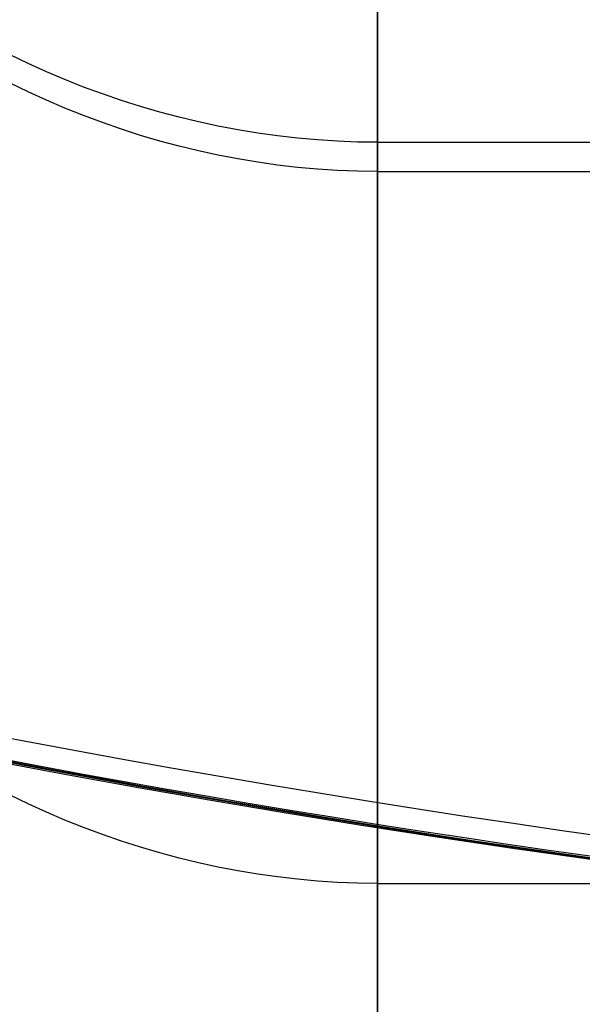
# Model space of a CAD drawing. Header units: millimetres. Extents: x -273 to 273, y -262 to 262.
# Tile 67 of 256: x -0.831 to -0.625, y -4.469 to -4.107. Entities that reach past the tile are written whole.
import ezdxf

# ---------------------------------------------------------------- set-up
doc = ezdxf.new("R2010")
doc.units = ezdxf.units.MM
doc.header["$MEASUREMENT"] = 0
doc.layers.add('Default', color=7, linetype='Continuous', true_color=0x000000)

# ---------------------------------------------------------------- blocks, each defined once
blk = doc.blocks.new('Block 01')
at = {"layer": 'Default', "color": 9, "true_color": 0xbfbfbf}
blk.add_open_spline([(-0.7000000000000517, -8.780549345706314, 254.5607203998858), (-0.7000000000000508, -8.884065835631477, 257.9169419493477), (-0.7000000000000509, -8.974687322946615, 261.2735459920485), (-0.70000000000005, -9.110390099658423, 267.1594329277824), (-0.7000000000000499, -9.161196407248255, 269.6885865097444), (-0.70000000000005, -9.219006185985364, 273.0649779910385), (-0.700000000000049, -9.232670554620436, 273.9120995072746), (-0.7000000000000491, -9.271285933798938, 276.4621494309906), (-0.7000000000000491, -9.293692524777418, 278.1651183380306), (-0.7000000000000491, -9.322379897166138, 280.7249610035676), (-0.7000000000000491, -9.331141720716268, 281.5818038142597), (-0.7000000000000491, -9.363133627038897, 285.0373134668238), (-0.7000000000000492, -9.379551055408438, 287.6360553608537), (-0.7000000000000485, -9.395019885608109, 291.9970874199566), (-0.7000000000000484, -9.397964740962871, 293.7593541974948), (-0.7000000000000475, -9.39752003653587, 298.2227062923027), (-0.7000000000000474, -9.389923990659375, 300.9238086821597), (-0.7000000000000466, -9.371028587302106, 304.5428826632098), (-0.7000000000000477, -9.365484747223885, 305.4608583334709), (-0.7000000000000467, -9.346503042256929, 308.244011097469), (-0.7000000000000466, -9.330824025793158, 310.1091848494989), (-0.7000000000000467, -9.303149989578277, 312.9223136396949), (-0.7000000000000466, -9.293134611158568, 313.8702773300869), (-0.7000000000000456, -9.262094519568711, 316.6285936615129), (-0.7000000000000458, -9.23934492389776, 318.4389374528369), (-0.7000000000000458, -9.202651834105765, 321.1095728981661), (-0.7000000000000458, -9.190351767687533, 321.969876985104), (-0.7000000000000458, -9.151700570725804, 324.577084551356), (-0.7000000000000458, -9.123934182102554, 326.3239765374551), (-0.7000000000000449, -9.079570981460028, 328.9576007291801), (-0.7000000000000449, -9.064205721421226, 329.8443454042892), (-0.700000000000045, -9.01642710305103, 332.5313706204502), (-0.700000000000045, -8.982760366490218, 334.3316379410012), (-0.700000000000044, -8.92982309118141, 337.0454018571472), (-0.700000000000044, -8.91162922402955, 337.9589116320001), (-0.700000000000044, -8.85546247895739, 340.7259621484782), (-0.700000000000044, -8.816404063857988, 342.5794893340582), (-0.7000000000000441, -8.755675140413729, 345.3728388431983), (-0.7000000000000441, -8.734923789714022, 346.3126738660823), (-0.7000000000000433, -8.67121440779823, 349.1576650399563), (-0.7000000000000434, -8.627341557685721, 351.0628085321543), (-0.7000000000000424, -8.559705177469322, 353.9328974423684), (-0.7000000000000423, -8.536701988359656, 354.8978540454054), (-0.7000000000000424, -8.466400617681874, 357.8164103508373), (-0.7000000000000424, -8.418359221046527, 359.7699993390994), (-0.7000000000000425, -8.344802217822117, 362.7116905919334), (-0.7000000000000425, -8.319887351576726, 363.6998016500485), (-0.7000000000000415, -8.244048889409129, 366.6852576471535), (-0.7000000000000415, -8.192553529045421, 368.6825946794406), (-0.7000000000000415, -8.114166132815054, 371.6884612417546), (-0.7000000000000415, -8.087714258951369, 372.6969964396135), (-0.7000000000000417, -8.00749705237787, 375.7403974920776), (-0.7000000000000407, -7.953331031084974, 377.7752589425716), (-0.7000000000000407, -7.871307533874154, 380.8355845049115), (-0.7000000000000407, -7.843727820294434, 381.8610505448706), (-0.7000000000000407, -7.760392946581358, 384.9511533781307), (-0.7000000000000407, -7.704408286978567, 387.0157898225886), (-0.7000000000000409, -7.620047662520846, 390.1185693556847), (-0.7000000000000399, -7.591783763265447, 391.1567101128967), (-0.7000000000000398, -7.506694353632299, 394.2799831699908), (-0.7000000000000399, -7.44981177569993, 396.3651196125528), (-0.700000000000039, -7.364518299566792, 399.4960594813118), (-0.700000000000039, -7.336048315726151, 400.5418558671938), (-0.7000000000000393, -7.222188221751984, 404.7301251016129), (-0.7000000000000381, -7.137113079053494, 407.8726217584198), (-0.7000000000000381, -6.996890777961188, 413.107379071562), (-0.7000000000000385, -6.941244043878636, 415.1996171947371), (-0.7000000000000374, -6.804072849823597, 420.4111301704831), (-0.7000000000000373, -6.723249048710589, 423.5304292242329), (-0.7000000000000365, -6.618030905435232, 427.6816384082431), (-0.7000000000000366, -6.592070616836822, 428.7134936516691), (-0.7000000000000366, -6.515210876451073, 431.7932179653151), (-0.7000000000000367, -6.464923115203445, 433.8411058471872), (-0.7000000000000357, -6.391109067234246, 436.9038240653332), (-0.7000000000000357, -6.366880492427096, 437.9186327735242), (-0.7000000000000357, -6.295418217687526, 440.9419056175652), (-0.7000000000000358, -6.248886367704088, 442.9503888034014), (-0.7000000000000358, -6.180888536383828, 445.9515022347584), (-0.7000000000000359, -6.158649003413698, 446.9441113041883), (-0.7000000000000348, -6.093276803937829, 449.8961885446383), (-0.7000000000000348, -6.05089238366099, 451.8556746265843), (-0.7000000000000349, -5.989190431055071, 454.7811497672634), (-0.7000000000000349, -5.969073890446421, 455.7471195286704), (-0.7000000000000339, -5.910116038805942, 458.6153961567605), (-0.700000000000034, -5.872024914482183, 460.5177184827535), (-0.700000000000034, -5.816726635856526, 463.3556601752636), (-0.700000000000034, -5.798743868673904, 464.2912634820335), (-0.700000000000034, -5.746157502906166, 467.0652712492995), (-0.700000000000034, -5.712259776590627, 468.9036875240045), (-0.7000000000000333, -5.663100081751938, 471.6443368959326), (-0.7000000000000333, -5.647138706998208, 472.5465584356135), (-0.7000000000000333, -5.600514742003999, 475.2179637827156), (-0.7000000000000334, -5.570464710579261, 476.9871546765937), (-0.7000000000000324, -5.52680474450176, 479.6228869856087), (-0.7000000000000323, -5.512629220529, 480.4894225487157), (-0.7000000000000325, -5.47119313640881, 483.0520244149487), (-0.7000000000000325, -5.444399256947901, 484.7480920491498), (-0.7000000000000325, -5.405225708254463, 487.2734142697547), (-0.7000000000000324, -5.392477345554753, 488.1026699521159), (-0.7000000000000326, -5.355089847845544, 490.5523974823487), (-0.7000000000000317, -5.330714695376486, 492.1728638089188), (-0.7000000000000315, -5.294639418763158, 494.5844119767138), (-0.7000000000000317, -5.282836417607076, 495.3755033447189), (-0.7000000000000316, -5.247993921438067, 497.7104136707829), (-0.7000000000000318, -5.224954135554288, 499.2542188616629), (-0.7000000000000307, -5.190214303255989, 501.550755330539), (-0.7000000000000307, -5.17875183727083, 502.3035066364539), (-0.7000000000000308, -5.14458669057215, 504.5237831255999), (-0.7000000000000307, -5.121552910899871, 505.9912842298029), (-0.7000000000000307, -5.086012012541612, 508.1736952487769), (-0.7000000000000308, -5.074162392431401, 508.888638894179), (-0.7000000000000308, -5.038442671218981, 510.996590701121), (-0.7000000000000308, -5.013839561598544, 512.3895611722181), (-0.7000000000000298, -4.974989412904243, 514.4608558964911), (-0.7000000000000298, -4.961903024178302, 515.1392328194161), (-0.70000000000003, -4.909192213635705, 517.7831795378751), (-0.70000000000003, -4.866395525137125, 519.7486026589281), (-0.700000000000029, -4.786728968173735, 522.9687617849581), (-0.7000000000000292, -4.753296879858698, 524.2236510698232), (-0.700000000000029, -4.646954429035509, 527.8681814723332), (-0.7000000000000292, -4.565819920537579, 530.257439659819), (-0.7000000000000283, -4.41975255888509, 533.7862133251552), (-0.7000000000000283, -4.368465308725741, 534.9265124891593), (-0.7000000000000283, -4.204787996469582, 538.2544453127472), (-0.7000000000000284, -4.079582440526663, 540.4413308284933), (-0.7000000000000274, -3.861036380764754, 543.6788791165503), (-0.7000000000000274, -3.784810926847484, 544.7308586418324), (-0.7000000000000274, -3.544456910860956, 547.8186089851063), (-0.7000000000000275, -3.364804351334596, 549.8531026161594), (-0.7000000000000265, -3.063068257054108, 552.8730225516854), (-0.7000000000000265, -2.958846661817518, 553.8603066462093), (-0.7000000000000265, -2.634270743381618, 556.7758025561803), (-0.7000000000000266, -2.397974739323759, 558.7022494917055), (-0.7000000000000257, -2.01449830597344, 561.5699636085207), (-0.7000000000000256, -1.883234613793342, 562.5133309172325), (-0.7000000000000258, -1.478853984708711, 565.3155452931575), (-0.7000000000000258, -1.191862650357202, 567.1725001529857), (-0.7000000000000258, -0.7399494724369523, 569.9449671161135), (-0.7000000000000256, -0.5866085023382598, 570.8622395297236), (-0.7000000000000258, -0.1190587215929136, 573.6009558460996), (-0.7000000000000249, 0.2045401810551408, 575.4210139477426), (-0.7000000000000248, 0.6997954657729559, 578.1462891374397), (-0.7000000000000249, 0.8661964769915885, 579.0522445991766), (-0.7000000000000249, 1.367806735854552, 581.7680874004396), (-0.700000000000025, 1.705748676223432, 583.5777896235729), (-0.7000000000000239, 2.207253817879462, 586.2946547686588), (-0.7000000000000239, 2.373582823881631, 587.2010094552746), (-0.7000000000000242, 2.78501383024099, 589.4705817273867), (-0.700000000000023, 3.027673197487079, 590.8344139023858), (-0.700000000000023, 3.340627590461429, 592.6560246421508), (-0.7000000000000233, 3.418089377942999, 593.1123256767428), (-0.7000000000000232, 3.647801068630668, 594.484633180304), (-0.7000000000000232, 3.796875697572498, 595.4013005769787), (-0.7000000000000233, 4.012525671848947, 596.7804962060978), (-0.7000000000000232, 4.083276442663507, 597.2422679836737), (-0.7000000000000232, 4.292334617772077, 598.6388533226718), (-0.7000000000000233, 4.425696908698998, 599.5745453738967), (-0.7000000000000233, 4.615010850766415, 600.9879177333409), (-0.7000000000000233, 4.676807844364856, 601.4647283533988), (-0.7000000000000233, 4.858849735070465, 602.9212569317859), (-0.7000000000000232, 4.972054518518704, 603.9019487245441), (-0.7000000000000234, 5.128782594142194, 605.3916514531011), (-0.7000000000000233, 5.179585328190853, 605.899877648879), (-0.7000000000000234, 5.328496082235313, 607.472513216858), (-0.7000000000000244, 5.417550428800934, 608.537769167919), (-0.7000000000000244, 5.536565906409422, 610.166407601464), (-0.7000000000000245, 5.574597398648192, 610.729275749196), (-0.7000000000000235, 5.684681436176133, 612.4948507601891), (-0.7000000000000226, 5.746283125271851, 613.6980750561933), (-0.7000000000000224, 5.823649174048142, 615.5492738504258), (-0.7000000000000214, 5.847456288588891, 616.1970588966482), (-0.7000000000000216, 5.913750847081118, 618.2536356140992), (-0.7000000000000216, 5.94539387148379, 619.662560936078), (-0.7000000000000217, 5.978164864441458, 621.8416621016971), (-0.7000000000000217, 5.986613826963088, 622.6118939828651), (-0.7000000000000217, 6.005106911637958, 625.0792719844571), (-0.7000000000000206, 6.004960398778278, 626.7762638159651), (-0.7000000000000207, 5.990869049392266, 629.4105939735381), (-0.7000000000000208, 5.983092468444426, 630.3481093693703), (-0.7000000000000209, 5.956227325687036, 632.8590146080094), (-0.7000000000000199, 5.933077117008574, 634.4322711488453), (-0.7000000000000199, 5.895020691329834, 636.5961486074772), (-0.7000000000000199, 5.883983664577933, 637.1869206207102), (-0.7000000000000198, 5.847787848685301, 639.0292735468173), (-0.7000000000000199, 5.820652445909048, 640.2807739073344), (-0.7000000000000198, 5.77613716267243, 642.1949874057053), (-0.7000000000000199, 5.760168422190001, 642.8577621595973), (-0.7000000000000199, 5.708833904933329, 644.9254713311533), (-0.7000000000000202, 5.671785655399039, 646.3303292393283), (-0.7000000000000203, 5.612611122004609, 648.4793926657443), (-0.70000000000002, 5.591655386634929, 649.2236537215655), (-0.70000000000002, 5.525029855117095, 651.5457525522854), (-0.7000000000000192, 5.477981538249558, 653.1235226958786), (-0.700000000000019, 5.404028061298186, 655.5370632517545), (-0.700000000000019, 5.378050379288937, 656.3728804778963), (-0.700000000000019, 5.296046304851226, 658.9801610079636), (-0.7000000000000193, 5.238949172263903, 660.7515684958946), (-0.7000000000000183, 5.150152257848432, 663.4609673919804), (-0.7000000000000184, 5.119137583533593, 664.3989954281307), (-0.7000000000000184, 5.021731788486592, 667.3240047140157), (-0.7000000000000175, 4.954576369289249, 669.3109434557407), (-0.7000000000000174, 4.850928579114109, 672.3493344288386), (-0.7000000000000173, 4.814882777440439, 673.4008125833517), (-0.7000000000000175, 4.661615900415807, 677.8546525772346), (-0.7000000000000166, 4.543164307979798, 681.2569376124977), (-0.7000000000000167, 4.337414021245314, 687.1475635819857), (-0.7000000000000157, 4.250274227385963, 689.6359186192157), (-0.7000000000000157, 4.009106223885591, 696.5242235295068), (-0.7000000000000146, 3.855158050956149, 700.9241584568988), (-0.7000000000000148, 3.639553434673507, 707.1231205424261), (-0.7000000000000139, 3.577124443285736, 708.9221300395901), (-0.7000000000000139, 3.382045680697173, 714.560006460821), (-0.7000000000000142, 3.250045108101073, 718.39888965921), (-0.7000000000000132, 3.04932353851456, 724.2832347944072), (-0.7000000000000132, 2.979848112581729, 726.3286735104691), (-0.7000000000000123, 2.684995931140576, 735.0486773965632), (-0.7000000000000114, 2.462744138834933, 741.7233400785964), (-0.7000000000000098, 1.908071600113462, 758.6647984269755), (-0.7000000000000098, 1.580849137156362, 768.9317594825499), (-0.7000000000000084, 1.262415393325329, 779.1989994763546)], degree=3, knots=[-52.5508422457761, -52.5508422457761, -52.5508422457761, -52.5508422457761, -51.54326750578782, -51.54326750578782, -50.78419324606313, -50.78419324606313, -50.52996447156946, -50.52996447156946, -50.01891232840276, -50.01891232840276, -49.76178768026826, -49.76178768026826, -48.98198084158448, -48.98198084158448, -48.45319138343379, -48.45319138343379, -47.64270637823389, -47.64270637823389, -47.36726077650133, -47.36726077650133, -46.80759908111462, -46.80759908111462, -46.52315172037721, -46.52315172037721, -45.97993166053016, -45.97993166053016, -45.72178155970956, -45.72178155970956, -45.19758755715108, -45.19758755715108, -44.93149618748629, -44.93149618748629, -44.39127012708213, -44.39127012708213, -44.11713915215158, -44.11713915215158, -43.56091456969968, -43.56091456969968, -43.27887579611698, -43.27887579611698, -42.7071462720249, -42.7071462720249, -42.4175614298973, -42.4175614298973, -41.83128020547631, -41.83128020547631, -41.53474076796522, -41.53474076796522, -40.93532040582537, -40.93532040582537, -40.63264742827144, -40.63264742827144, -40.02195950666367, -40.02195950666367, -39.71420348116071, -39.71420348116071, -39.09457831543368, -39.09457831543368, -38.78301904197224, -38.78301904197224, -38.1572454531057, -38.1572454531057, -37.84339199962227, -37.84339199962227, -36.90030951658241, -36.90030951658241, -36.27243005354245, -36.27243005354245, -35.33635537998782, -35.33635537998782, -35.02671252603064, -35.02671252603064, -34.41218660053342, -34.41218660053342, -34.10767112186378, -34.10767112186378, -33.50499386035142, -33.50499386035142, -33.20715178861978, -33.20715178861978, -32.61920006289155, -32.61920006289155, -32.3293623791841, -32.3293623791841, -31.75858341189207, -31.75858341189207, -31.47786643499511, -31.47786643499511, -30.92627846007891, -30.92627846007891, -30.65558418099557, -30.65558418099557, -30.12477711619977, -30.12477711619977, -29.86479353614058, -29.86479353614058, -29.35592964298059, -29.35592964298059, -29.10713108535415, -29.10713108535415, -28.62094552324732, -28.62094552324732, -28.3835928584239, -28.3835928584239, -27.92039397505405, -27.92039397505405, -27.69453465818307, -27.69453465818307, -27.25420376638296, -27.25420376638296, -27.03967152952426, -27.03967152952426, -26.62166176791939, -26.62166176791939, -26.41807565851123, -26.41807565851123, -25.82816958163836, -25.82816958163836, -25.45143837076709, -25.45143837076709, -24.73390201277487, -24.73390201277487, -24.39123656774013, -24.39123656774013, -23.73357852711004, -23.73357852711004, -23.41685287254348, -23.41685287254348, -22.80350740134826, -22.80350740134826, -22.50534186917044, -22.50534186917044, -21.92244541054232, -21.92244541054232, -21.6364001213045, -21.6364001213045, -21.07217119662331, -21.07217119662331, -20.79294699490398, -20.79294699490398, -20.23805218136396, -20.23805218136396, -19.96163302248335, -19.96163302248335, -19.40934120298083, -19.40934120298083, -19.13299076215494, -19.13299076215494, -18.71769637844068, -18.71769637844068, -18.57897658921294, -18.57897658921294, -18.30069182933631, -18.30069182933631, -18.16074040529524, -18.16074040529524, -17.87767275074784, -17.87767275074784, -17.73370010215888, -17.73370010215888, -17.43814729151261, -17.43814729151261, -17.2852354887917, -17.2852354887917, -16.96521475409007, -16.96521475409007, -16.79629297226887, -16.79629297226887, -16.43549028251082, -16.43549028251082, -16.24131206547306, -16.24131206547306, -15.81905556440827, -15.81905556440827, -15.58819909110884, -15.58819909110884, -15.07948946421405, -15.07948946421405, -14.79838543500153, -14.79838543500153, -14.32656272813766, -14.32656272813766, -14.14936179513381, -14.14936179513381, -13.77393095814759, -13.77393095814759, -13.57508781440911, -13.57508781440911, -13.15356433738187, -13.15356433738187, -12.93023207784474, -12.93023207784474, -12.45674829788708, -12.45674829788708, -12.20590622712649, -12.20590622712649, -11.67424690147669, -11.67424690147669, -11.39270040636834, -11.39270040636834, -10.7963021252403, -10.7963021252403, -10.48068223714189, -10.48068223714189, -9.459392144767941, -9.459392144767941, -8.712430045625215, -8.712430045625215, -7.39163361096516, -7.39163361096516, -6.851600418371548, -6.851600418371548, -5.699239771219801, -5.699239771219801, -5.085245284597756, -5.085245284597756, -3.081704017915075, -3.081704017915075, 7.98116551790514e-12, 7.98116551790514e-12, 7.98116551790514e-12, 7.98116551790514e-12], dxfattribs=at)
for points, degree in [([(-0.7000000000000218, 4.736438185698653, 601.9418344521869), (-0.7785398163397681, 4.736438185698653, 601.9418344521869), (-0.9347173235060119, 4.671659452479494, 601.9499303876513), (-1.000000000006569, 4.516687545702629, 601.9692985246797), (-1.00000000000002, 4.438754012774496, 601.979038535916)], 3), ([(-0.7000000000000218, 4.551185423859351, 600.5114124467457), (-0.7785398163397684, 4.551185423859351, 600.5114124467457), (-0.9347173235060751, 4.486480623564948, 600.5200794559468), (-1.000000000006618, 4.331685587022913, 600.5408137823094), (-1.00000000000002, 4.253840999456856, 600.5512408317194)], 3), ([(-0.7000000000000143, 4.424329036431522, 684.6591886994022), (-0.7785398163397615, 4.424329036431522, 684.6591886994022), (-0.9347173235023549, 4.359086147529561, 684.6569098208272), (-1.000000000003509, 4.203003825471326, 684.6514579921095), (-1.00000000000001, 4.124511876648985, 684.6487163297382)], 3), ([(-0.7000000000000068, 4.424331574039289, 684.6591888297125), (-4.6074255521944e-15, 4.424331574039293, 684.6591888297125), (0.6999999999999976, 4.424331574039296, 684.6591888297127)], 2), ([(-0.6999999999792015, 3.995878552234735, 628.468905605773), (-0.7785398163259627, 3.995878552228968, 628.4689056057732), (-0.9347173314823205, 4.061160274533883, 628.4692559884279), (-1.000000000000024, 4.217335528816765, 628.4700942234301), (-1.00000000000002, 4.295874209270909, 628.4705157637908)], 3), ([(-0.6999999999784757, 3.992492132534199, 623.4035623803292), (-0.778539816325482, 3.992492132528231, 623.403562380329), (-0.9347173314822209, 4.057772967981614, 623.4030740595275), (-1.000000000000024, 4.2139461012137, 623.4019058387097), (-1.00000000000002, 4.292483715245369, 623.4013183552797)], 3), ([(-0.6999999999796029, 3.973106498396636, 631.2708215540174), (-0.7785398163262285, 3.97310649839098, 631.2708215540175), (-0.9347173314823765, 4.038385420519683, 631.2715206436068), (-1.000000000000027, 4.194553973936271, 631.2731931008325), (-1.00000000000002, 4.273089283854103, 631.2740341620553)], 3), ([(-0.6999999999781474, 3.966904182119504, 621.1078810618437), (-0.7785398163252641, 3.966904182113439, 621.1078810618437), (-0.9347173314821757, 4.032179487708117, 621.1069009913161), (-1.000000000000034, 4.188339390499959, 621.1045563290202), (-1.00000000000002, 4.266870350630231, 621.1033772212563)], 3), ([(-0.699999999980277, 3.90560190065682, 635.9769615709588), (-0.7785398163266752, 3.905601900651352, 635.9769615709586), (-0.934717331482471, 3.970874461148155, 635.9781102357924), (-1.00000000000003, 4.127027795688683, 635.9808582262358), (-1.00000000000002, 4.205555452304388, 635.9822401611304)], 3), ([(-0.6999999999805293, 3.872629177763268, 637.7452547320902), (-0.778539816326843, 3.87262917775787, 637.7452547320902), (-0.9347173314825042, 3.937899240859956, 637.7465375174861), (-1.000000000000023, 4.094046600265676, 637.7496063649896), (-1.00000000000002, 4.172571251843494, 637.7511496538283)], 3), ([(-0.6999999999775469, 3.869579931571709, 616.9155874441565), (-0.778539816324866, 3.869579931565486, 616.9155874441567), (-0.934717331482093, 3.934828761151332, 616.9134858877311), (-1.000000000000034, 4.090925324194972, 616.9084582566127), (-1.00000000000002, 4.169424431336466, 616.9059299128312)], 3), ([(-0.700000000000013, 4.163154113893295, 692.1242665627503), (-0.7785398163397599, 4.163154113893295, 692.1242665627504), (-0.9347173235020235, 4.09791140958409, 692.1219824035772), (-1.000000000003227, 3.941829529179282, 692.1165179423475), (-1.00000000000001, 3.863337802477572, 692.1137699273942)], 3), ([(-0.7000000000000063, 4.163156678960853, 692.1242666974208), (-3.885780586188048e-15, 4.163156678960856, 692.1242666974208), (0.6999999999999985, 4.163156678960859, 692.1242666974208)], 2), ([(-0.7000000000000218, 4.152441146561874, 597.7043135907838), (-0.7785398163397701, 4.152441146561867, 597.704313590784), (-0.9347173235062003, 4.087877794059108, 597.7139780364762), (-1.000000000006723, 3.933421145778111, 597.7370985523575), (-1.00000000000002, 3.855746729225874, 597.7487255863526)], 3), ([(-0.7000000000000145, 4.152439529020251, 597.7043140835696), (-1.215694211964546e-14, 4.152439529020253, 597.7043140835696), (0.6999999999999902, 4.152439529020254, 597.7043140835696)], 2)]:
    blk.add_open_spline(points, degree=degree, dxfattribs=at)

msp = doc.modelspace()

# ---------------------------------------------------------------- linework, layer by layer
at = {"layer": 'Default', "color": 9, "true_color": 0xbfbfbf}
msp.add_circle((2.48689957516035e-13, 4.67546815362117e-14, -579.6680000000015), 16, dxfattribs=at)
for centre, radius, start, end in [((-3.8628076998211e-14, 1.277357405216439e-14, -22), 100.85, 0.002522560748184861, 270), ((-3.8628076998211e-14, 1.277357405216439e-14, -22), 100.05, 0.00252256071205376, 270), ((2.486899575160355e-13, 4.64253806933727e-14, -579.1680000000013), 15.99999999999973, 89.99999999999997, 269.9999999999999), ((2.486899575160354e-13, 4.376084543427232e-14, -580.1680000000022), 16, 89.99999999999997, 269.9999999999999), ((2.486899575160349e-13, 7.307073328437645e-14, -578.6680000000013), 15.49999999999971, 89.99999999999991, 269.9999999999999), ((2.486899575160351e-13, 9.12188706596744e-15, -603.1680000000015), 7.499999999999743, 89.99999999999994, 269.9999999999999), ((2.486899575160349e-13, 4.598129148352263e-14, -580.1680000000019), 7.500000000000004, 89.99999999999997, 269.9999999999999), ((2.48689957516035e-13, 7.789619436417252e-15, -603.668000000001), 6.999999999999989, 89.9999999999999, 269.9999999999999), ((2.486899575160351e-13, 7.789619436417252e-15, -603.6680000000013), 4.458500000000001, 89.99999999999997, 269.9999999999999), ((2.488564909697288e-13, 1.265031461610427e-14, -583.6680000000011), 4.45849999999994, 89.9999999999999, 262.0775736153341), ((2.410389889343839e-14, 7.796626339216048e-15, -62.8678761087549), 4.449999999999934, 239.4766761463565, 59.47667614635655), ((2.080400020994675e-14, -9.18803421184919e-15, -59.66787610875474), 4.450000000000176, 239.4766761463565, 59.47667614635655), ((-2.842170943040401e-14, 2.244456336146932e-14, -44), 100.85, 180, 270), ((0, 3.665541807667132e-14), 100.85, 180, 270), ((-1.4210854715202e-14, 2.244456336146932e-14), 100.05, 180, 270), ((-1.4210854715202e-14, 3.665541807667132e-14, -44), 100.05, 180.0000000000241, 270), ((2.486899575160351e-13, 2.428411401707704e-14, -593.6680000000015), 4.4585, 197.2595617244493, 270), ((2.486899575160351e-13, 2.749419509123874e-14, -591.6680000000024), 7.5, 194.9662382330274, 270)]:
    msp.add_arc(centre, radius, start, end, dxfattribs=at)
for points, weights, knots in [([(-112.052876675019, 3.686125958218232e-13, -41.67126407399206), (-112.052876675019, -112.052876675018, -41.67126407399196), (-3.551012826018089e-13, -112.052876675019, -41.67126407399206), (112.052876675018, -112.052876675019, -41.67126407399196), (112.052876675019, -3.848246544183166e-13, -41.67126407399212), (112.052876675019, 112.0528766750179, -41.671264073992), (3.859245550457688e-13, 112.052876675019, -41.67126407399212)], [1, 0.7071067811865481, 1, 0.7071067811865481, 1, 0.7071067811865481, 1], [-528.0367412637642, -528.0367412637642, -528.0367412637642, -352.0244941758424, -352.0244941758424, -176.0122470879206, -176.0122470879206, 0, 0, 0]), ([(3.733584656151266e-13, 108.255644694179, -41.67126407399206), (108.255644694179, 108.255644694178, -41.67126407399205), (108.255644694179, -3.295794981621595e-13, -41.67126407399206), (108.255644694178, -108.255644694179, -41.67126407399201), (-3.424886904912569e-13, -108.255644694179, -41.67126407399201), (-108.255644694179, -108.255644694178, -41.67126407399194), (-108.255644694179, 3.561743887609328e-13, -41.67126407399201)], [1, 0.7071067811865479, 1, 0.7071067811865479, 1, 0.7071067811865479, 1], [0, 0, 0, 170.0475690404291, 170.0475690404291, 340.0951380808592, 340.0951380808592, 510.1427071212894, 510.1427071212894, 510.1427071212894]), ([(2.109977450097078e-13, 58.94401797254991, -59.09351528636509), (58.94401797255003, 58.94401797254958, -59.09351528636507), (58.94401797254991, -1.942115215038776e-13, -59.09351528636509), (58.94401797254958, -58.94401797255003, -59.09351528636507), (-1.805700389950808e-13, -58.94401797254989, -59.09351528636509), (-58.94401797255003, -58.94401797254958, -59.09351528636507), (-58.9440179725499, 1.973562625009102e-13, -59.09351528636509), (-58.94401797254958, 58.94401797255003, -59.09351528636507), (2.109977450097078e-13, 58.94401797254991, -59.09351528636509)], [0.9909948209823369, 0.7007391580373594, 0.9909948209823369, 0.7007391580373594, 0.9909948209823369, 0.7007391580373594, 0.9909948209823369, 0.7007391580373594, 0.9909948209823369], [0, 0, 0, 224.1057533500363, 224.1057533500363, 448.211506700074, 448.211506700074, 672.3172600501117, 672.3172600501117, 896.423013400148, 896.423013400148, 896.423013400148]), ([(2.044550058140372e-13, 56.93896143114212, -58.00311703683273), (56.93896143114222, 56.93896143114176, -58.00311703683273), (56.93896143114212, -1.875516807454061e-13, -58.00311703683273), (56.93896143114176, -56.9389614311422, -58.00311703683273), (-1.737930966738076e-13, -56.9389614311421, -58.00311703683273), (-56.93896143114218, -56.93896143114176, -58.00311703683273), (-56.93896143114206, 1.906964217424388e-13, -58.00311703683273), (-56.93896143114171, 56.93896143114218, -58.00311703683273), (2.044550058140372e-13, 56.93896143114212, -58.00311703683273)], [0.9915545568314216, 0.70113495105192, 0.9915545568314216, 0.70113495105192, 0.9915545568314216, 0.70113495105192, 0.9915545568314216, 0.70113495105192, 0.9915545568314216], [0, 0, 0, 216.5112893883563, 216.5112893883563, 433.0225787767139, 433.0225787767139, 649.5338681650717, 649.5338681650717, 866.045157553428, 866.045157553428, 866.045157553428])]:
    msp.add_rational_spline(points, weights, degree=2, knots=knots, dxfattribs=at)
msp.add_open_spline([(-86.75499999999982, -50.08802260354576, -756.8932544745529), (-43.37749999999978, -25.04401130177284, -775.8033956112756), (2.700062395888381e-13, 7.615262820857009e-14, -794.7135367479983)], degree=2, dxfattribs=at)
msp.add_open_spline([(2.486899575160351e-13, -4.458499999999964, -586.789000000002), (-0.3910682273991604, -4.458499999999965, -586.789000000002), (-0.75051358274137, -4.404420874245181, -586.6513512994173), (-1.315855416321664, -4.269799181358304, -586.1827866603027), (-1.515577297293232, -4.194055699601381, -585.8593672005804), (-1.666124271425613, -4.136576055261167, -585.0990429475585), (-1.601834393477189, -4.165200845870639, -584.7167829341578), (-1.242714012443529, -4.28597782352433, -584.0638480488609), (-0.9611700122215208, -4.367706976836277, -583.8100146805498), (-0.6145250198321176, -4.415946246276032, -583.6680000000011)], degree=3, knots=[-0.7401347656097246, -0.7401347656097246, -0.7401347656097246, -0.7401347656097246, -0.6317331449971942, -0.6317331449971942, -0.5242661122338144, -0.5242661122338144, -0.4147176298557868, -0.4147176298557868, -0.30750372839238, -0.30750372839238, -0.30750372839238, -0.30750372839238], dxfattribs=at)

# ---------------------------------------------------------------- block references
at = {"layer": 'Default', "color": 9, "true_color": 0xbfbfbf, "extrusion": (0, 0, -1), "rotation": 180}
msp.add_blockref('Block 01', (0, 8.233708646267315e-15, -200), dxfattribs=at)

doc.saveas('drawing.dxf')
